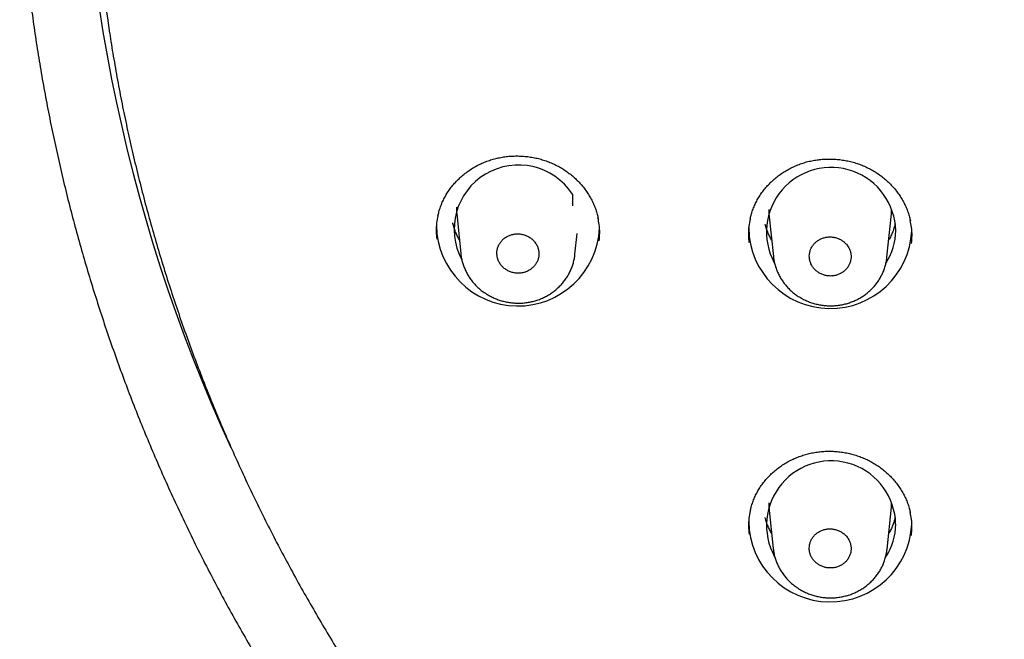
# Model space of a CAD drawing. Header units: millimetres. Extents: x 8 to 1128, y 12 to 2387.
# Tile 59 of 90: x 419 to 446, y 2247 to 2264. Entities that reach past the tile are written whole.
import ezdxf

# ---------------------------------------------------------------- set-up
doc = ezdxf.new("R2010")
doc.units = ezdxf.units.MM

msp = doc.modelspace()

# ---------------------------------------------------------------- linework, layer by layer
at = {"color": 7, "linetype": 'Continuous', "lineweight": 30}
for p, q in [((433.874, 2259.069), (433.874, 2258.745)), ((430.688, 2258.526), (430.8, 2257.435)), ((439.288, 2258.526), (439.409, 2257.352)), ((442.537, 2257.333), (442.659, 2258.526)), ((433.945, 2257.411), (434.003, 2257.981)), ((439.288, 2250.444), (439.404, 2249.311)), ((442.541, 2249.292), (442.659, 2250.444))]:
    msp.add_line(p, q, dxfattribs=at)
at = {"color": 7, "linetype": 'Continuous', "lineweight": 30, "flags": 128}
for points in [[(439.281, 2258.645), (439.286, 2258.55), (439.288, 2258.526)], [(442.659, 2258.526), (442.661, 2258.55), (442.666, 2258.645)], [(439.281, 2250.563), (439.286, 2250.469), (439.288, 2250.444)], [(442.659, 2250.444), (442.661, 2250.469), (442.666, 2250.563)]]:
    msp.add_lwpolyline(points, dxfattribs=at)
at = {"color": 7, "linetype": 'Continuous', "lineweight": 30}
for centre, radius, start, end in [((465.527, 2270.997), 45.201, 177.6347, 204.7305), ((465.229, 2270.302), 44.621, 180.0028, 188.7704), ((432.391, 2258.096), 1.774, 33.2967, 208.3071), ((440.999, 2258.024), 1.779, 1.1581, 208.4346), ((432.176, 2258.678), 1.496, 178.8434, 185.8578), ((432.376, 2258.235), 2.247, 180.7221, 357.2903), ((440.976, 2258.166), 2.247, 180.7454, 357.2896), ((441.159, 2258.063), 1.618, 326.8089, 359.8958), ((440.999, 2249.944), 1.778, 1.1319, 209.0294), ((440.976, 2250.085), 2.247, 180.7103, 357.2907), ((441.155, 2249.983), 1.623, 326.3418, 359.849)]:
    msp.add_arc(centre, radius, start, end, dxfattribs=at)
for points, knots in [([(418.653, 2267.578), (418.654, 2267.562), (418.666, 2267.32), (418.699, 2266.854), (418.753, 2266.18), (418.818, 2265.506), (418.893, 2264.833), (418.977, 2264.162), (419.071, 2263.491), (419.175, 2262.822), (419.289, 2262.154), (419.412, 2261.487), (419.545, 2260.823), (419.688, 2260.16), (419.84, 2259.498), (420.002, 2258.839), (420.174, 2258.182), (420.355, 2257.528), (420.546, 2256.875), (420.746, 2256.226), (420.955, 2255.579), (421.174, 2254.934), (421.403, 2254.293), (421.64, 2253.654), (421.887, 2253.019), (422.143, 2252.387), (422.409, 2251.758), (422.683, 2251.133), (422.967, 2250.511), (423.26, 2249.893), (423.561, 2249.279), (423.872, 2248.669), (424.191, 2248.063), (424.52, 2247.461), (424.857, 2246.863), (425.202, 2246.27), (425.556, 2245.681), (425.919, 2245.097), (426.291, 2244.517), (426.67, 2243.943), (427.058, 2243.373), (427.455, 2242.808), (427.859, 2242.249), (428.272, 2241.695), (428.693, 2241.146), (429.121, 2240.603), (429.558, 2240.065), (430.002, 2239.533), (430.454, 2239.006), (430.914, 2238.486), (431.381, 2237.971), (431.856, 2237.463), (432.338, 2236.961), (432.827, 2236.465), (433.323, 2235.975), (433.827, 2235.492), (434.338, 2235.015), (434.855, 2234.545), (435.379, 2234.082), (435.91, 2233.625), (436.448, 2233.176), (436.992, 2232.733), (437.542, 2232.297), (438.099, 2231.869), (438.662, 2231.447), (439.231, 2231.033), (439.806, 2230.627), (440.387, 2230.228), (440.974, 2229.836), (441.566, 2229.452), (442.164, 2229.075), (442.768, 2228.707), (443.376, 2228.346), (443.99, 2227.993), (444.609, 2227.648), (445.233, 2227.311), (445.862, 2226.982), (446.495, 2226.661), (447.133, 2226.349), (447.776, 2226.044), (448.423, 2225.748), (449.074, 2225.46), (449.73, 2225.181), (450.389, 2224.91), (451.052, 2224.648), (451.719, 2224.394), (452.39, 2224.149), (453.064, 2223.913), (453.742, 2223.685), (454.423, 2223.466), (455.107, 2223.256), (455.794, 2223.055), (456.483, 2222.862), (457.176, 2222.679), (457.871, 2222.504), (458.569, 2222.338), (459.269, 2222.182), (459.971, 2222.034), (460.675, 2221.896), (461.369, 2221.769), (461.876, 2221.682), (462.148, 2221.638), (462.195, 2221.63)], [0, 0, 0, 0, 0.000722, 0.010899, 0.021076, 0.031253, 0.04143, 0.051607, 0.061784, 0.071961, 0.082138, 0.092315, 0.102492, 0.11267, 0.122847, 0.133024, 0.143202, 0.153379, 0.163557, 0.173735, 0.183912, 0.19409, 0.204268, 0.214446, 0.224624, 0.234803, 0.244981, 0.25516, 0.265338, 0.275517, 0.285696, 0.295875, 0.306054, 0.316233, 0.326412, 0.336592, 0.346771, 0.356951, 0.36713, 0.37731, 0.38749, 0.397671, 0.407851, 0.418031, 0.428212, 0.438393, 0.448573, 0.458754, 0.468935, 0.479116, 0.489298, 0.499479, 0.509661, 0.519842, 0.530024, 0.540206, 0.550388, 0.56057, 0.570753, 0.580935, 0.591117, 0.6013, 0.611483, 0.621666, 0.631849, 0.642032, 0.652215, 0.662398, 0.672581, 0.682765, 0.692948, 0.703132, 0.713316, 0.723499, 0.733683, 0.743867, 0.754051, 0.764235, 0.77442, 0.784604, 0.794788, 0.804973, 0.815157, 0.825342, 0.835526, 0.845711, 0.855896, 0.866081, 0.876265, 0.88645, 0.896635, 0.90682, 0.917005, 0.927191, 0.937376, 0.947561, 0.957746, 0.967931, 0.978117, 0.988302, 0.997951, 1, 1, 1, 1]), ([(421.131, 2263.495), (421.146, 2263.394), (421.195, 2263.074), (421.287, 2262.536), (421.407, 2261.883), (421.537, 2261.231), (421.677, 2260.581), (421.826, 2259.933), (421.985, 2259.287), (422.154, 2258.643), (422.332, 2258.002), (422.519, 2257.363), (422.716, 2256.726), (422.923, 2256.092), (423.139, 2255.461), (423.364, 2254.832), (423.599, 2254.207), (423.843, 2253.585), (424.096, 2252.966), (424.358, 2252.351), (424.63, 2251.739), (424.91, 2251.13), (425.2, 2250.526), (425.498, 2249.925), (425.806, 2249.328), (426.122, 2248.735), (426.447, 2248.147), (426.781, 2247.563), (427.123, 2246.983), (427.474, 2246.408), (427.833, 2245.837), (428.201, 2245.272), (428.578, 2244.711), (428.962, 2244.155), (429.355, 2243.604), (429.756, 2243.059), (430.165, 2242.518), (430.582, 2241.984), (431.007, 2241.454), (431.44, 2240.931), (431.881, 2240.413), (432.329, 2239.901), (432.785, 2239.395), (433.248, 2238.895), (433.719, 2238.401), (434.197, 2237.913), (434.682, 2237.432), (435.174, 2236.957), (435.673, 2236.488), (436.179, 2236.027), (436.692, 2235.571), (437.212, 2235.123), (437.739, 2234.682), (438.271, 2234.247), (438.811, 2233.82), (439.356, 2233.399), (439.908, 2232.986), (440.466, 2232.58), (441.03, 2232.182), (441.599, 2231.791), (442.175, 2231.407), (442.756, 2231.031), (443.343, 2230.663), (443.935, 2230.303), (444.532, 2229.95), (445.135, 2229.605), (445.742, 2229.268), (446.355, 2228.94), (446.972, 2228.619), (447.594, 2228.306), (448.221, 2228.002), (448.852, 2227.706), (449.488, 2227.418), (450.128, 2227.139), (450.771, 2226.868), (451.419, 2226.605), (452.071, 2226.351), (452.726, 2226.106), (453.385, 2225.869), (454.048, 2225.641), (454.713, 2225.421), (455.382, 2225.211), (456.054, 2225.009), (456.729, 2224.816), (457.407, 2224.632), (458.087, 2224.457), (458.77, 2224.291), (459.455, 2224.134), (460.143, 2223.986), (460.833, 2223.846), (461.525, 2223.716), (462.218, 2223.596), (462.913, 2223.484), (463.61, 2223.381), (464.309, 2223.288), (465.008, 2223.203), (465.709, 2223.128), (466.411, 2223.062), (467.114, 2223.006), (467.818, 2222.958), (468.522, 2222.92), (469.227, 2222.891), (469.932, 2222.872), (470.637, 2222.861), (471.343, 2222.86), (472.048, 2222.868), (472.753, 2222.886), (473.458, 2222.912), (474.163, 2222.948), (474.866, 2222.994), (475.569, 2223.048), (476.272, 2223.112), (476.973, 2223.185), (477.673, 2223.267), (478.371, 2223.358), (479.069, 2223.459), (479.764, 2223.568), (480.459, 2223.687), (481.151, 2223.815), (481.841, 2223.952), (482.529, 2224.098), (483.215, 2224.253), (483.898, 2224.417), (484.579, 2224.59), (485.258, 2224.772), (485.933, 2224.963), (486.606, 2225.162), (487.276, 2225.371), (487.942, 2225.588), (488.605, 2225.814), (489.265, 2226.049), (489.921, 2226.292), (490.574, 2226.544), (491.223, 2226.805), (491.868, 2227.074), (492.508, 2227.351), (493.145, 2227.637), (493.777, 2227.931), (494.405, 2228.233), (495.028, 2228.544), (495.647, 2228.863), (496.26, 2229.19), (496.869, 2229.525), (497.473, 2229.868), (498.072, 2230.219), (498.665, 2230.577), (499.253, 2230.944), (499.835, 2231.318), (500.412, 2231.699), (500.983, 2232.089), (501.549, 2232.485), (502.108, 2232.89), (502.661, 2233.301), (503.208, 2233.72), (503.749, 2234.145), (504.283, 2234.578), (504.811, 2235.018), (505.333, 2235.465), (505.847, 2235.918), (506.355, 2236.379), (506.856, 2236.846), (507.35, 2237.319), (507.837, 2237.799), (508.316, 2238.285), (508.789, 2238.778), (509.254, 2239.276), (509.711, 2239.781), (510.161, 2240.292), (510.604, 2240.808), (511.038, 2241.33), (511.465, 2241.858), (511.884, 2242.392), (512.295, 2242.931), (512.698, 2243.475), (513.093, 2244.024), (513.48, 2244.579), (513.858, 2245.139), (514.228, 2245.703), (514.589, 2246.273), (514.942, 2246.847), (515.287, 2247.426), (515.623, 2248.009), (515.95, 2248.596), (516.268, 2249.188), (516.577, 2249.784), (516.878, 2250.384), (517.17, 2250.987), (517.452, 2251.595), (517.726, 2252.206), (517.99, 2252.821), (518.246, 2253.439), (518.492, 2254.06), (518.729, 2254.685), (518.956, 2255.313), (519.174, 2255.943), (519.383, 2256.576), (519.582, 2257.213), (519.772, 2257.851), (519.953, 2258.492), (520.123, 2259.135), (520.285, 2259.781), (520.436, 2260.429), (520.578, 2261.078), (520.71, 2261.729), (520.833, 2262.382), (520.945, 2263.037), (521.019, 2263.491), (521.052, 2263.726), (521.055, 2263.743)], [0, 0, 0, 0, 0.002261, 0.007149, 0.012036, 0.016924, 0.021812, 0.026699, 0.031587, 0.036474, 0.041362, 0.04625, 0.051137, 0.056025, 0.060913, 0.065801, 0.070688, 0.075576, 0.080464, 0.085352, 0.09024, 0.095128, 0.100016, 0.104904, 0.109792, 0.11468, 0.119568, 0.124457, 0.129345, 0.134233, 0.139121, 0.14401, 0.148898, 0.153786, 0.158675, 0.163563, 0.168452, 0.17334, 0.178229, 0.183118, 0.188006, 0.192895, 0.197784, 0.202673, 0.207562, 0.21245, 0.217339, 0.222228, 0.227117, 0.232006, 0.236895, 0.241785, 0.246674, 0.251563, 0.256452, 0.261341, 0.266231, 0.27112, 0.276009, 0.280899, 0.285788, 0.290677, 0.295567, 0.300456, 0.305346, 0.310235, 0.315125, 0.320014, 0.324904, 0.329794, 0.334683, 0.339573, 0.344463, 0.349352, 0.354242, 0.359132, 0.364022, 0.368912, 0.373801, 0.378691, 0.383581, 0.388471, 0.393361, 0.398251, 0.403141, 0.408031, 0.41292, 0.41781, 0.4227, 0.42759, 0.43248, 0.43737, 0.44226, 0.44715, 0.45204, 0.45693, 0.46182, 0.466711, 0.471601, 0.476491, 0.481381, 0.486271, 0.491161, 0.496051, 0.500941, 0.505831, 0.510721, 0.515611, 0.520501, 0.525391, 0.530281, 0.535171, 0.540061, 0.544952, 0.549842, 0.554732, 0.559622, 0.564512, 0.569402, 0.574292, 0.579182, 0.584072, 0.588962, 0.593852, 0.598742, 0.603632, 0.608522, 0.613412, 0.618301, 0.623191, 0.628081, 0.632971, 0.637861, 0.642751, 0.647641, 0.65253, 0.65742, 0.66231, 0.6672, 0.672089, 0.676979, 0.681869, 0.686758, 0.691648, 0.696538, 0.701427, 0.706317, 0.711206, 0.716096, 0.720985, 0.725875, 0.730764, 0.735654, 0.740543, 0.745432, 0.750322, 0.755211, 0.7601, 0.764989, 0.769878, 0.774768, 0.779657, 0.784546, 0.789435, 0.794324, 0.799213, 0.804101, 0.80899, 0.813879, 0.818768, 0.823657, 0.828545, 0.833434, 0.838323, 0.843211, 0.8481, 0.852988, 0.857877, 0.862765, 0.867654, 0.872542, 0.87743, 0.882319, 0.887207, 0.892095, 0.896983, 0.901871, 0.906759, 0.911647, 0.916535, 0.921423, 0.926311, 0.931199, 0.936087, 0.940975, 0.945863, 0.950751, 0.955638, 0.960526, 0.965414, 0.970301, 0.975189, 0.980077, 0.984964, 0.989852, 0.99474, 0.999627, 1, 1, 1, 1]), ([(430.171, 2258.469), (430.18, 2258.506), (430.199, 2258.59), (430.239, 2258.715), (430.29, 2258.844), (430.35, 2258.968), (430.418, 2259.088), (430.495, 2259.203), (430.581, 2259.313), (430.675, 2259.419), (430.777, 2259.519), (430.886, 2259.614), (431.002, 2259.702), (431.124, 2259.782), (431.252, 2259.855), (431.383, 2259.919), (431.519, 2259.974), (431.657, 2260.021), (431.798, 2260.058), (431.941, 2260.087), (432.087, 2260.107), (432.234, 2260.118), (432.383, 2260.12), (432.532, 2260.113), (432.681, 2260.097), (432.829, 2260.072), (432.974, 2260.038), (433.117, 2259.995), (433.256, 2259.944), (433.39, 2259.885), (433.519, 2259.818), (433.643, 2259.743), (433.761, 2259.66), (433.875, 2259.57), (433.983, 2259.473), (434.084, 2259.369), (434.178, 2259.259), (434.263, 2259.144), (434.341, 2259.024), (434.41, 2258.9), (434.47, 2258.773), (434.519, 2258.643), (434.557, 2258.523), (434.574, 2258.446), (434.581, 2258.413)], [0, 0, 0, 0, 0.020294, 0.044678, 0.068848, 0.092755, 0.116419, 0.140076, 0.164009, 0.188122, 0.212378, 0.236733, 0.261137, 0.28553, 0.309855, 0.33407, 0.358141, 0.382045, 0.405746, 0.429396, 0.453222, 0.477178, 0.501245, 0.525395, 0.549595, 0.573804, 0.597977, 0.622082, 0.646091, 0.669987, 0.693722, 0.717409, 0.741262, 0.765263, 0.789387, 0.813603, 0.837875, 0.862164, 0.886424, 0.910627, 0.934749, 0.958779, 0.982632, 1, 1, 1, 1]), ([(438.77, 2258.379), (438.779, 2258.416), (438.797, 2258.498), (438.837, 2258.623), (438.888, 2258.753), (438.948, 2258.877), (439.016, 2258.997), (439.093, 2259.112), (439.178, 2259.223), (439.272, 2259.329), (439.374, 2259.43), (439.483, 2259.525), (439.599, 2259.613), (439.721, 2259.694), (439.849, 2259.767), (439.981, 2259.831), (440.116, 2259.888), (440.254, 2259.935), (440.395, 2259.973), (440.538, 2260.002), (440.684, 2260.022), (440.831, 2260.034), (440.98, 2260.037), (441.129, 2260.03), (441.278, 2260.015), (441.426, 2259.99), (441.572, 2259.957), (441.714, 2259.915), (441.853, 2259.864), (441.987, 2259.805), (442.116, 2259.738), (442.24, 2259.664), (442.359, 2259.582), (442.473, 2259.492), (442.581, 2259.395), (442.682, 2259.292), (442.776, 2259.183), (442.862, 2259.068), (442.94, 2258.948), (443.009, 2258.824), (443.069, 2258.697), (443.119, 2258.567), (443.157, 2258.446), (443.174, 2258.368), (443.181, 2258.335)], [0, 0, 0, 0, 0.019879, 0.044261, 0.068428, 0.092332, 0.115992, 0.139643, 0.16357, 0.187676, 0.211925, 0.236273, 0.26067, 0.285055, 0.309372, 0.333579, 0.357641, 0.381536, 0.405227, 0.428869, 0.452686, 0.476634, 0.500694, 0.524839, 0.549033, 0.573238, 0.597407, 0.621508, 0.645514, 0.669407, 0.693139, 0.716825, 0.740677, 0.764678, 0.788804, 0.813022, 0.837297, 0.86159, 0.885855, 0.910064, 0.934193, 0.95823, 0.98209, 1, 1, 1, 1]), ([(430.171, 2258.473), (430.158, 2258.406), (430.129, 2258.263), (430.118, 2258.045), (430.131, 2257.896), (430.137, 2257.826)], [0, 0, 0, 0, 0.3120518, 0.6761124, 1, 1, 1, 1]), ([(430.762, 2257.81), (430.743, 2257.843), (430.705, 2257.913), (430.656, 2258.024), (430.615, 2258.141), (430.59, 2258.228), (430.582, 2258.274), (430.581, 2258.281)], [0, 0, 0, 0, 0.220799, 0.467434, 0.714545, 0.9621, 1, 1, 1, 1]), ([(434.614, 2257.785), (434.62, 2257.855), (434.632, 2258.004), (434.62, 2258.216), (434.592, 2258.355), (434.579, 2258.417)], [0, 0, 0, 0, 0.3333628, 0.7062091, 1, 1, 1, 1]), ([(438.77, 2258.383), (438.757, 2258.316), (438.728, 2258.172), (438.716, 2257.955), (438.73, 2257.806), (438.736, 2257.736)], [0, 0, 0, 0, 0.312803, 0.676836, 1, 1, 1, 1]), ([(439.362, 2257.803), (439.357, 2257.811), (439.33, 2257.855), (439.289, 2257.94), (439.24, 2258.055), (439.206, 2258.157), (439.191, 2258.22), (439.186, 2258.243)], [0, 0, 0, 0, 0.061195, 0.323592, 0.586505, 0.849916, 1, 1, 1, 1]), ([(442.762, 2258.246), (442.757, 2258.224), (442.743, 2258.161), (442.709, 2258.061), (442.661, 2257.944), (442.619, 2257.858), (442.591, 2257.813), (442.585, 2257.803)], [0, 0, 0, 0, 0.141972, 0.405007, 0.667697, 0.929976, 1, 1, 1, 1]), ([(443.214, 2257.706), (443.22, 2257.777), (443.233, 2257.926), (443.221, 2258.138), (443.192, 2258.277), (443.18, 2258.338)], [0, 0, 0, 0, 0.333956, 0.706872, 1, 1, 1, 1]), ([(432.824, 2257.768), (432.802, 2257.791), (432.759, 2257.837), (432.68, 2257.892), (432.593, 2257.935), (432.5, 2257.963), (432.402, 2257.976), (432.305, 2257.974), (432.208, 2257.957), (432.117, 2257.924), (432.033, 2257.878), (431.959, 2257.819), (431.896, 2257.749), (431.847, 2257.67), (431.813, 2257.584), (431.795, 2257.494), (431.793, 2257.402), (431.808, 2257.312), (431.839, 2257.224), (431.884, 2257.143), (431.944, 2257.069), (432.016, 2257.007), (432.099, 2256.956), (432.188, 2256.919), (432.284, 2256.896), (432.381, 2256.888), (432.479, 2256.896), (432.573, 2256.919), (432.662, 2256.957), (432.743, 2257.008), (432.813, 2257.072), (432.871, 2257.145), (432.914, 2257.227), (432.942, 2257.315), (432.954, 2257.406), (432.95, 2257.497), (432.929, 2257.587), (432.89, 2257.68), (432.847, 2257.737), (432.824, 2257.768)], [0, 0, 0, 0, 0.026457, 0.053681, 0.080138, 0.107361, 0.133828, 0.161062, 0.187541, 0.214788, 0.241272, 0.268525, 0.295006, 0.322256, 0.348726, 0.375964, 0.40242, 0.429644, 0.45609, 0.483302, 0.509746, 0.536956, 0.563406, 0.590622, 0.617084, 0.644314, 0.670789, 0.698033, 0.724516, 0.751768, 0.778251, 0.805503, 0.831977, 0.859219, 0.885679, 0.912908, 0.939356, 0.966572, 1, 1, 1, 1]), ([(441.42, 2257.687), (441.399, 2257.709), (441.356, 2257.755), (441.277, 2257.809), (441.191, 2257.851), (441.098, 2257.879), (441.001, 2257.892), (440.904, 2257.889), (440.809, 2257.871), (440.718, 2257.839), (440.635, 2257.792), (440.561, 2257.734), (440.499, 2257.664), (440.451, 2257.586), (440.417, 2257.5), (440.399, 2257.411), (440.397, 2257.32), (440.412, 2257.23), (440.443, 2257.143), (440.488, 2257.063), (440.548, 2256.99), (440.619, 2256.928), (440.701, 2256.877), (440.79, 2256.841), (440.885, 2256.818), (440.982, 2256.811), (441.079, 2256.819), (441.172, 2256.843), (441.261, 2256.881), (441.341, 2256.932), (441.411, 2256.995), (441.467, 2257.068), (441.511, 2257.15), (441.539, 2257.236), (441.55, 2257.327), (441.546, 2257.418), (441.525, 2257.507), (441.486, 2257.599), (441.444, 2257.656), (441.42, 2257.687)], [0, 0, 0, 0, 0.0264574, 0.0536822, 0.0801396, 0.1073639, 0.1338275, 0.1610581, 0.1875302, 0.2147696, 0.2412465, 0.2684912, 0.2949672, 0.3222113, 0.348681, 0.3759189, 0.4023799, 0.4296086, 0.456062, 0.4832828, 0.5097332, 0.5369506, 0.563404, 0.5906241, 0.6170849, 0.6443127, 0.6707823, 0.6980192, 0.7244951, 0.7517388, 0.7782157, 0.8054606, 0.8319328, 0.8591731, 0.8856368, 0.9128685, 0.9393239, 0.9665468, 1, 1, 1, 1]), ([(430.802, 2257.433), (430.804, 2257.407), (430.811, 2257.342), (430.832, 2257.24), (430.865, 2257.126), (430.907, 2257.016), (430.958, 2256.908), (431.018, 2256.803), (431.087, 2256.703), (431.164, 2256.608), (431.249, 2256.518), (431.341, 2256.436), (431.431, 2256.367), (431.491, 2256.328), (431.516, 2256.312)], [0, 0, 0, 0, 0.057417, 0.144371, 0.229914, 0.316269, 0.403419, 0.491274, 0.5797, 0.668527, 0.757563, 0.846588, 0.93546, 1, 1, 1, 1]), ([(431.516, 2256.312), (431.537, 2256.299), (431.593, 2256.266), (431.688, 2256.218), (431.801, 2256.17), (431.919, 2256.131), (432.041, 2256.1), (432.165, 2256.079), (432.291, 2256.067), (432.417, 2256.064), (432.543, 2256.071), (432.667, 2256.087), (432.789, 2256.113), (432.907, 2256.148), (433.022, 2256.192), (433.134, 2256.245), (433.242, 2256.306), (433.345, 2256.375), (433.442, 2256.453), (433.532, 2256.537), (433.615, 2256.628), (433.688, 2256.723), (433.753, 2256.824), (433.808, 2256.928), (433.856, 2257.037), (433.894, 2257.15), (433.923, 2257.266), (433.939, 2257.354), (433.943, 2257.404), (433.943, 2257.413)], [0, 0, 0, 0, 0.023029, 0.061218, 0.099591, 0.138265, 0.177198, 0.216328, 0.255582, 0.294848, 0.334045, 0.3731, 0.411925, 0.450095, 0.488514, 0.527301, 0.566374, 0.60563, 0.644919, 0.684097, 0.723047, 0.761668, 0.799406, 0.837223, 0.875313, 0.913643, 0.952158, 0.990791, 1, 1, 1, 1]), ([(439.41, 2257.349), (439.414, 2257.317), (439.422, 2257.245), (439.446, 2257.136), (439.48, 2257.024), (439.524, 2256.914), (439.577, 2256.807), (439.639, 2256.704), (439.709, 2256.605), (439.788, 2256.511), (439.874, 2256.423), (439.967, 2256.343), (440.05, 2256.281), (440.103, 2256.247), (440.121, 2256.236)], [0, 0, 0, 0, 0.073046, 0.160008, 0.245785, 0.332583, 0.420161, 0.508421, 0.597221, 0.686388, 0.775716, 0.865001, 0.95411, 1, 1, 1, 1]), ([(440.121, 2256.236), (440.142, 2256.223), (440.197, 2256.19), (440.292, 2256.142), (440.405, 2256.095), (440.523, 2256.056), (440.644, 2256.026), (440.768, 2256.005), (440.894, 2255.993), (441.02, 2255.991), (441.145, 2255.998), (441.269, 2256.015), (441.39, 2256.041), (441.508, 2256.077), (441.623, 2256.121), (441.734, 2256.174), (441.842, 2256.235), (441.944, 2256.305), (442.041, 2256.383), (442.131, 2256.467), (442.212, 2256.558), (442.285, 2256.654), (442.349, 2256.754), (442.404, 2256.859), (442.451, 2256.968), (442.489, 2257.081), (442.516, 2257.197), (442.532, 2257.282), (442.535, 2257.329), (442.535, 2257.335)], [0, 0, 0, 0, 0.023121, 0.061401, 0.099868, 0.138638, 0.17767, 0.2169, 0.256255, 0.295622, 0.334919, 0.374074, 0.41299, 0.451258, 0.489794, 0.528699, 0.567891, 0.607264, 0.646667, 0.685957, 0.725014, 0.763727, 0.80156, 0.83951, 0.877733, 0.916193, 0.954833, 0.993586, 1, 1, 1, 1]), ([(438.772, 2250.338), (438.781, 2250.375), (438.799, 2250.458), (438.84, 2250.583), (438.891, 2250.712), (438.95, 2250.836), (439.019, 2250.955), (439.096, 2251.07), (439.181, 2251.18), (439.275, 2251.286), (439.377, 2251.387), (439.486, 2251.481), (439.602, 2251.569), (439.725, 2251.649), (439.852, 2251.722), (439.984, 2251.786), (440.119, 2251.842), (440.257, 2251.889), (440.398, 2251.927), (440.541, 2251.956), (440.686, 2251.976), (440.834, 2251.987), (440.983, 2251.99), (441.132, 2251.983), (441.281, 2251.967), (441.428, 2251.943), (441.574, 2251.909), (441.716, 2251.867), (441.855, 2251.816), (441.989, 2251.758), (442.118, 2251.691), (442.242, 2251.617), (442.361, 2251.535), (442.474, 2251.445), (442.582, 2251.349), (442.683, 2251.245), (442.776, 2251.136), (442.862, 2251.022), (442.94, 2250.902), (443.009, 2250.779), (443.068, 2250.652), (443.118, 2250.523), (443.156, 2250.403), (443.172, 2250.326), (443.179, 2250.293)], [0, 0, 0, 0, 0.020245, 0.0446389, 0.0688172, 0.092731, 0.1164017, 0.1400659, 0.1640051, 0.1881224, 0.2123811, 0.2367368, 0.2611403, 0.2855299, 0.3098503, 0.3340588, 0.3581222, 0.3820185, 0.4057081, 0.4293547, 0.4531741, 0.4771247, 0.5011864, 0.5253311, 0.5495252, 0.5737276, 0.5978938, 0.6219906, 0.6459915, 0.6698786, 0.6936035, 0.7172875, 0.7411397, 0.7651414, 0.7892676, 0.8134867, 0.8377631, 0.8620573, 0.8863243, 0.9105342, 0.9346649, 0.9587031, 0.982541, 1, 1, 1, 1]), ([(438.772, 2250.342), (438.759, 2250.276), (438.73, 2250.133), (438.719, 2249.917), (438.732, 2249.769), (438.738, 2249.699)], [0, 0, 0, 0, 0.30974, 0.674493, 1, 1, 1, 1]), ([(439.362, 2249.721), (439.357, 2249.73), (439.33, 2249.774), (439.289, 2249.858), (439.24, 2249.974), (439.206, 2250.075), (439.191, 2250.139), (439.186, 2250.162)], [0, 0, 0, 0, 0.0611946, 0.3235917, 0.586505, 0.8499165, 1, 1, 1, 1]), ([(442.762, 2250.164), (442.757, 2250.142), (442.743, 2250.08), (442.709, 2249.979), (442.661, 2249.863), (442.619, 2249.777), (442.591, 2249.731), (442.585, 2249.722)], [0, 0, 0, 0, 0.141972, 0.405007, 0.667697, 0.929975, 1, 1, 1, 1]), ([(443.212, 2249.668), (443.218, 2249.738), (443.23, 2249.886), (443.219, 2250.097), (443.19, 2250.236), (443.178, 2250.297)], [0, 0, 0, 0, 0.3317011, 0.7050414, 1, 1, 1, 1]), ([(441.421, 2249.646), (441.4, 2249.669), (441.357, 2249.714), (441.278, 2249.768), (441.191, 2249.811), (441.098, 2249.838), (441.001, 2249.851), (440.904, 2249.849), (440.808, 2249.831), (440.717, 2249.798), (440.633, 2249.752), (440.56, 2249.693), (440.497, 2249.623), (440.449, 2249.545), (440.415, 2249.459), (440.397, 2249.37), (440.395, 2249.278), (440.41, 2249.188), (440.441, 2249.101), (440.487, 2249.021), (440.547, 2248.948), (440.618, 2248.886), (440.701, 2248.836), (440.79, 2248.799), (440.885, 2248.777), (440.982, 2248.77), (441.08, 2248.778), (441.174, 2248.801), (441.262, 2248.839), (441.342, 2248.89), (441.412, 2248.954), (441.469, 2249.027), (441.513, 2249.109), (441.541, 2249.196), (441.553, 2249.286), (441.548, 2249.377), (441.527, 2249.467), (441.488, 2249.559), (441.445, 2249.615), (441.421, 2249.646)], [0, 0, 0, 0, 0.02645, 0.053668, 0.080118, 0.107335, 0.133792, 0.161015, 0.187483, 0.214717, 0.241195, 0.26844, 0.294921, 0.32217, 0.348647, 0.375892, 0.40236, 0.429595, 0.456051, 0.483275, 0.509724, 0.536939, 0.563386, 0.5906, 0.617054, 0.644274, 0.670738, 0.697969, 0.724444, 0.751686, 0.778166, 0.805415, 0.831894, 0.859142, 0.885612, 0.912851, 0.939311, 0.966538, 1, 1, 1, 1]), ([(439.406, 2249.309), (439.409, 2249.278), (439.417, 2249.208), (439.44, 2249.102), (439.474, 2248.989), (439.517, 2248.879), (439.57, 2248.772), (439.631, 2248.669), (439.701, 2248.569), (439.779, 2248.475), (439.865, 2248.387), (439.958, 2248.306), (440.044, 2248.241), (440.1, 2248.206), (440.121, 2248.192)], [0, 0, 0, 0, 0.0685652, 0.1552646, 0.2406653, 0.327006, 0.4141329, 0.5019533, 0.5903277, 0.6790863, 0.7680295, 0.8569464, 0.9457011, 1, 1, 1, 1]), ([(440.121, 2248.192), (440.142, 2248.18), (440.198, 2248.146), (440.293, 2248.099), (440.407, 2248.052), (440.525, 2248.013), (440.646, 2247.983), (440.77, 2247.962), (440.896, 2247.951), (441.022, 2247.949), (441.148, 2247.956), (441.272, 2247.973), (441.393, 2248), (441.511, 2248.035), (441.626, 2248.079), (441.737, 2248.132), (441.845, 2248.194), (441.948, 2248.264), (442.044, 2248.341), (442.134, 2248.426), (442.216, 2248.517), (442.289, 2248.613), (442.353, 2248.713), (442.408, 2248.818), (442.455, 2248.927), (442.493, 2249.039), (442.52, 2249.156), (442.536, 2249.241), (442.539, 2249.287), (442.54, 2249.294)], [0, 0, 0, 0, 0.023092, 0.061364, 0.099823, 0.138586, 0.17761, 0.216835, 0.256185, 0.295547, 0.334841, 0.373994, 0.41291, 0.451181, 0.489711, 0.528611, 0.567798, 0.607167, 0.646567, 0.685854, 0.724909, 0.763623, 0.80145, 0.839381, 0.877583, 0.916021, 0.954638, 0.993367, 1, 1, 1, 1])]:
    msp.add_open_spline(points, degree=3, knots=knots, dxfattribs=at)

doc.saveas('drawing.dxf')
